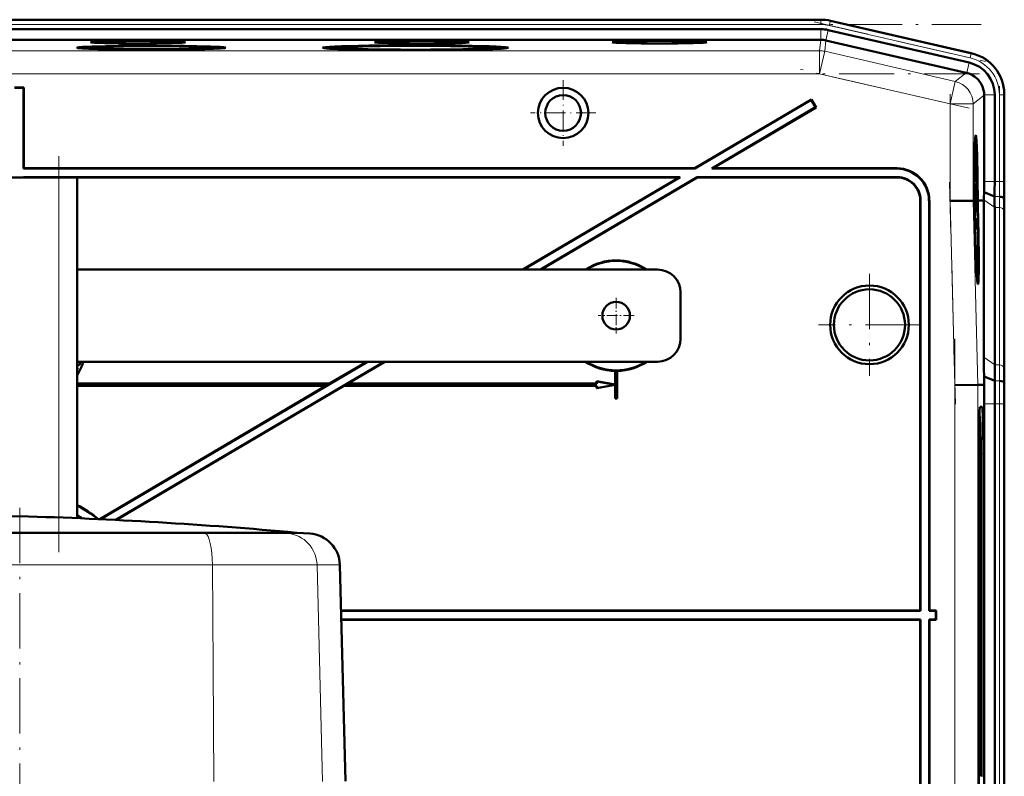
# Model space of a CAD drawing. Extents: x -1351 to 1763, y -1300 to 612.
# Tile 79 of 79: x 1474 to 1688, y 402 to 566. Entities that reach past the tile are written whole.
import ezdxf

# ---------------------------------------------------------------- set-up
doc = ezdxf.new("R2010")
doc.units = 0
doc.linetypes.add('DASHDOT', pattern=[18.5, 12, -3, 0.5, -3])

msp = doc.modelspace()

# ---------------------------------------------------------------- linework, layer by layer
at = {"color": 7, "linetype": 'DASHDOT', "lineweight": 18}
for p, q in [((1264.87, 564.79), (1682.54, 564.79)), ((1646.27, 565.35), (1683.47, 556.76)), ((1682.2, 554.09), (1265.21, 554.09)), ((1679.94, 546.59), (1643.34, 555.04)), ((1675.82, 524.37), (1675.82, 549.65)), ((1686.52, 551.4), (1686.52, 528.84)), ((1482.31, 450.21), (1482.31, 538.97)), ((1676.97, 482.34), (1675.71, 530.56)), ((1658.31, 510.67), (1658.31, 488.48)), ((1669.41, 499.58), (1647.21, 499.58)), ((1676.87, 376.6), (1676.87, 496.55)), ((1686.52, 491.61), (1686.52, 381.55)), ((1473.81, 459.85), (1473.81, 395.08))]:
    msp.add_line(p, q, dxfattribs=at)
at = {"color": 7, "lineweight": 18}
for p, q in [((1299.68, 565.79), (1647.74, 565.79)), ((1299.68, 564.79), (1647.74, 564.79)), ((1647.74, 565.83), (1647.74, 565.79)), ((1647.74, 565.79), (1647.74, 564.79)), ((1649.59, 564.58), (1649.81, 565.55)), ((1649.59, 564.58), (1680.16, 557.52)), ((1649.81, 565.55), (1649.82, 565.59)), ((1649.81, 565.55), (1680.38, 558.5)), ((1647.74, 561.46), (1647.74, 563.76)), ((1648.84, 561.34), (1649.35, 563.58)), ((1647.45, 559.09), (1647.73, 561.46)), ((1648.85, 561.34), (1648.58, 558.96)), ((1647.45, 559.09), (1299.96, 559.09)), ((1647.45, 559.09), (1647.45, 554.09)), ((1648.58, 558.96), (1647.45, 554.09)), ((1676.94, 552.41), (1648.58, 558.96)), ((1680.16, 557.52), (1680.38, 558.5)), ((1680.39, 558.53), (1680.38, 558.5)), ((1679.41, 554.28), (1679.93, 556.52)), ((1647.45, 554.09), (1299.96, 554.09)), ((1675.82, 547.54), (1647.45, 554.09)), ((1676.94, 552.41), (1679.32, 554.3)), ((1676.94, 552.41), (1675.82, 547.54)), ((1683.2, 549.43), (1680.82, 547.54)), ((1683.19, 549.52), (1685.5, 549.52)), ((1686.52, 549.52), (1687.52, 549.52)), ((1686.52, 549.52), (1686.52, 530.72)), ((1687.52, 549.52), (1687.52, 530.72)), ((1687.52, 549.52), (1687.56, 549.52)), ((1680.82, 547.54), (1675.82, 547.54)), ((1675.82, 526.48), (1675.82, 547.54)), ((1680.82, 526.54), (1680.82, 547.54)), ((1664.24, 533.51), (1664.31, 533.58)), ((1482.31, 457.76), (1482.31, 531.58)), ((1664.31, 531.58), (1664.38, 531.65)), ((1685.5, 530.72), (1683.2, 530.72)), ((1685.5, 530.72), (1686.52, 530.72)), ((1686.52, 530.72), (1687.52, 530.72)), ((1687.52, 530.72), (1687.56, 530.72)), ((1669.31, 526.58), (1669.38, 526.65)), ((1671.31, 526.58), (1671.24, 526.51)), ((1676.87, 486.49), (1675.82, 526.48)), ((1681.86, 486.56), (1680.82, 526.54)), ((1685.5, 525.06), (1683.15, 526.72)), ((1686.5, 527.41), (1685.48, 527.41)), ((1687.58, 526.58), (1687.53, 526.58)), ((1686.52, 525.06), (1685.5, 525.06)), ((1686.52, 525.06), (1686.52, 490.92)), ((1687.52, 524.38), (1687.52, 490.24)), ((1685.5, 490.92), (1683.15, 492.58)), ((1487.24, 490.5), (1487.25, 490.49)), ((1686.52, 490.92), (1685.5, 490.92)), ((1686.55, 487.41), (1685.52, 487.41)), ((1676.87, 386.66), (1676.87, 486.49)), ((1681.86, 386.6), (1681.86, 486.56)), ((1682.3, 481.73), (1682.77, 481.76)), ((1685.5, 482.43), (1683.2, 482.43)), ((1686.52, 482.43), (1685.5, 482.43)), ((1686.52, 482.43), (1686.52, 390.72)), ((1686.52, 482.43), (1687.52, 482.43)), ((1687.52, 482.43), (1687.52, 390.72)), ((1687.56, 482.43), (1687.52, 482.43)), ((1682.16, 479.69), (1682.27, 479.59)), ((1683.03, 471.58), (1682.48, 471.58)), ((1433.5, 454.26), (1514.12, 454.26)), ((1513.48, 454.45), (1514.12, 454.26)), ((1514.12, 454.26), (1532.01, 454.26)), ((1529.36, 454.45), (1532.01, 454.26)), ((1532.01, 454.26), (1536.8, 454.26)), ((1431.97, 447.46), (1515.65, 447.46)), ((1515.65, 447.46), (1515.79, 425.19)), ((1515.65, 447.46), (1538.36, 447.46)), ((1538.36, 447.46), (1539.56, 400.48)), ((1538.36, 447.46), (1543.33, 447.46)), ((1515.79, 425.19), (1515.94, 400.48)), ((1682.48, 401.58), (1683.03, 401.58))]:
    msp.add_line(p, q, dxfattribs=at)
at = {"color": 7, "lineweight": 50}
for p, q in [((1314.67, 565.83), (1627.47, 565.83)), ((1647.74, 565.83), (1627.47, 565.83)), ((1649.82, 565.59), (1680.59, 558.49)), ((1649.82, 565.59), (1680.39, 558.53)), ((1299.68, 563.76), (1647.74, 563.76)), ((1649.35, 563.58), (1679.93, 556.52)), ((1647.73, 561.46), (1299.69, 561.46)), ((1648.85, 561.34), (1679.32, 554.3)), ((1488.07, 559.74), (1488.01, 559.54)), ((1501.88, 559.32), (1501.88, 559.37)), ((1501.88, 559.37), (1501.88, 559.32)), ((1502.88, 559.37), (1502.88, 559.32)), ((1502.88, 559.32), (1502.88, 559.37)), ((1516.7, 559.74), (1516.75, 559.54)), ((1541.61, 559.74), (1541.55, 559.51)), ((1559.23, 559.27), (1559.22, 559.21)), ((1559.23, 559.21), (1559.23, 559.27)), ((1560.23, 559.27), (1560.23, 559.21)), ((1560.23, 559.21), (1560.23, 559.27)), ((1577.84, 559.74), (1577.91, 559.51)), ((1679.41, 554.28), (1679.32, 554.3)), ((1472.71, 551.08), (1474.71, 551.08)), ((1472.78, 551.01), (1474.64, 551.01)), ((1474.64, 551.01), (1474.71, 551.08)), ((1474.64, 551.01), (1474.64, 533.51)), ((1474.71, 551.08), (1474.71, 533.58)), ((1683.2, 549.43), (1683.19, 549.52)), ((1683.2, 549.43), (1683.2, 530.72)), ((1685.5, 549.52), (1685.5, 530.72)), ((1687.56, 549.72), (1687.56, 530.72)), ((1687.56, 549.52), (1687.56, 530.72)), ((1645.69, 548.51), (1620.37, 533.58)), ((1645.66, 548.41), (1620.39, 533.51)), ((1645.66, 548.41), (1645.69, 548.51)), ((1645.66, 548.41), (1646.61, 546.81)), ((1645.69, 548.51), (1646.7, 546.78)), ((1646.61, 546.81), (1624.05, 533.51)), ((1646.7, 546.78), (1624.31, 533.58)), ((1646.61, 546.81), (1646.7, 546.78)), ((1681.4, 539.01), (1681.2, 539.06)), ((1474.71, 533.58), (1474.64, 533.51)), ((1474.64, 533.51), (1620.39, 533.51)), ((1474.71, 533.58), (1620.37, 533.58)), ((1620.39, 533.51), (1620.37, 533.58)), ((1624.05, 533.51), (1624.31, 533.58)), ((1624.05, 533.51), (1664.24, 533.51)), ((1624.31, 533.58), (1664.31, 533.58)), ((1681.2, 533.13), (1681.14, 533.13)), ((1681.21, 531.25), (1681.2, 533.13)), ((1681.2, 533.13), (1681.21, 533.13)), ((1681.21, 533.13), (1681.23, 530.61)), ((1465.31, 531.58), (1482.31, 531.58)), ((1474.64, 531.65), (1474.64, 531.58)), ((1617.24, 531.65), (1474.64, 531.65)), ((1474.64, 531.65), (1474.71, 531.58)), ((1616.98, 531.58), (1474.71, 531.58)), ((1486.31, 531.58), (1482.31, 531.58)), ((1486.31, 457.6), (1486.31, 531.58)), ((1616.98, 531.58), (1583.07, 511.58)), ((1617.24, 531.65), (1583.21, 511.58)), ((1620.9, 531.65), (1586.87, 511.58)), ((1620.92, 531.58), (1587, 511.58)), ((1616.98, 531.58), (1617.24, 531.65)), ((1664.38, 531.65), (1620.9, 531.65)), ((1620.92, 531.58), (1620.9, 531.65)), ((1664.31, 531.58), (1620.92, 531.58)), ((1681.2, 530.22), (1681.09, 530.22)), ((1681.16, 530.66), (1681.1, 530.66)), ((1681.23, 530.61), (1681.1, 530.61)), ((1681.18, 531.55), (1681.13, 531.55)), ((1681.15, 531.16), (1681.16, 530.66)), ((1681.22, 530.67), (1681.16, 530.67)), ((1681.14, 528.93), (1681.08, 528.92)), ((1681.16, 530.02), (1681.09, 530.02)), ((1681.18, 527.8), (1681.14, 528.93)), ((1681.16, 528.94), (1681.18, 528.29)), ((1681.19, 528.81), (1681.16, 528.8)), ((1681.19, 528.73), (1681.16, 528.73)), ((1681.2, 528.68), (1681.16, 528.68)), ((1681.18, 528.29), (1681.18, 527.8)), ((1681.22, 528.24), (1681.18, 528.24)), ((1681.19, 529), (1681.2, 528.68)), ((1681.19, 528.73), (1681.19, 528.81)), ((1681.2, 528.68), (1681.19, 528.73)), ((1681.23, 528.97), (1681.2, 528.97)), ((1681.22, 528.24), (1681.23, 528.97)), ((1681.23, 527.75), (1681.22, 528.24)), ((1685.48, 527.41), (1683.18, 528.36)), ((1669.31, 437.58), (1669.31, 526.58)), ((1669.38, 437.51), (1669.38, 526.65)), ((1671.24, 526.51), (1671.24, 437.51)), ((1671.31, 526.58), (1671.31, 437.58)), ((1675.82, 526.48), (1680.82, 526.54)), ((1680.82, 526.54), (1680.89, 526.55)), ((1680.89, 526.56), (1680.89, 526.55)), ((1680.97, 526.56), (1680.89, 526.56)), ((1680.91, 526.55), (1680.97, 526.55)), ((1680.91, 526.54), (1680.97, 526.54)), ((1680.97, 526.54), (1681.01, 525.1)), ((1681.02, 526.56), (1681.06, 526.56)), ((1681.02, 526.55), (1681.06, 526.55)), ((1681.05, 525.1), (1681.02, 526.54)), ((1681.02, 526.54), (1681.06, 526.54)), ((1681.16, 527.11), (1681.06, 527.11)), ((1681.06, 526.54), (1681.11, 524.58)), ((1681.18, 527.8), (1681.07, 527.8)), ((1681.23, 527.75), (1681.07, 527.75)), ((1681.16, 527.52), (1681.07, 527.51)), ((1681.27, 526.02), (1681.07, 526.02)), ((1681.16, 527.52), (1681.27, 526.43)), ((1681.16, 527.11), (1681.16, 527.52)), ((1681.27, 526.02), (1681.16, 527.11)), ((1681.27, 526.43), (1681.27, 526.02)), ((1681.72, 526.56), (1681.77, 526.56)), ((1681.77, 526.56), (1681.72, 526.56)), ((1681.72, 526.54), (1681.77, 526.54)), ((1681.78, 524.59), (1681.72, 526.54)), ((1681.77, 526.56), (1681.77, 526.56)), ((1681.77, 526.54), (1681.82, 524.59)), ((1681.81, 526.56), (1681.97, 526.56)), ((1681.81, 526.56), (1682.19, 526.56)), ((1681.81, 526.54), (1681.97, 526.54)), ((1681.87, 524.59), (1681.81, 526.54)), ((1681.97, 526.54), (1681.97, 526.56)), ((1682.19, 526.56), (1683.15, 526.57)), ((1683.15, 526.57), (1683.15, 526.72)), ((1683.15, 492.58), (1683.15, 526.57)), ((1687.53, 526.58), (1687.5, 527.01)), ((1681.05, 525.1), (1681.01, 525.1)), ((1681.01, 525.1), (1681.05, 525.1)), ((1681.03, 524.08), (1681.08, 524.08)), ((1681.08, 524.08), (1681.03, 524.08)), ((1681.24, 525.77), (1681.08, 525.77)), ((1681.17, 525.58), (1681.08, 525.58)), ((1681.19, 523.75), (1681.13, 523.75)), ((1681.17, 525.58), (1681.19, 525.58)), ((1681.19, 523.75), (1681.17, 525.58)), ((1681.19, 525.58), (1681.2, 524.15)), ((1681.25, 523.35), (1681.19, 523.75)), ((1681.21, 524.64), (1681.2, 524.64)), ((1681.2, 524.15), (1681.23, 523.96)), ((1681.27, 524.5), (1681.23, 524.5)), ((1681.24, 523.85), (1681.25, 523.35)), ((1681.26, 523.8), (1681.24, 523.8)), ((1681.26, 523.8), (1681.27, 524.5)), ((1681.27, 523.3), (1681.26, 523.8)), ((1685.5, 525.06), (1685.5, 490.92)), ((1681.25, 523.35), (1681.14, 523.35)), ((1681.27, 523.3), (1681.14, 523.3)), ((1681.29, 522.76), (1681.16, 522.76)), ((1681.23, 522.71), (1681.16, 522.71)), ((1681.3, 520.88), (1681.29, 522.76)), ((1681.29, 522.76), (1681.3, 522.76)), ((1681.3, 522.76), (1681.32, 520.24)), ((1687.56, 523.65), (1687.56, 489.51)), ((1687.56, 523.65), (1687.56, 489.51)), ((1681.21, 521.07), (1681.21, 521.53)), ((1681.27, 521.18), (1681.22, 521.18)), ((1681.24, 520.79), (1681.25, 520.29)), ((1681.31, 520.29), (1681.24, 520.29)), ((1681.32, 520.24), (1681.24, 520.24)), ((1681.26, 519.7), (1681.33, 519.7)), ((1681.33, 519.7), (1681.33, 519.16)), ((1681.33, 519.16), (1681.28, 519.16)), ((1681.31, 518.43), (1681.34, 518.13)), ((1681.34, 518.13), (1681.34, 517.68)), ((1612.31, 511.58), (1486.31, 511.58)), ((1681.82, 510.21), (1681.63, 510.16)), ((1617.31, 506.58), (1617.31, 496.58)), ((1486.31, 491.58), (1612.31, 491.58)), ((1486.44, 490.24), (1486.31, 489.97)), ((1486.31, 490.01), (1486.42, 490.22)), ((1486.42, 490.22), (1486.31, 490.22)), ((1486.36, 488.76), (1487.24, 490.5)), ((1487.25, 490.49), (1486.36, 488.74)), ((1486.44, 490.24), (1486.42, 490.22)), ((1486.45, 490.8), (1486.45, 490.79)), ((1486.89, 491.29), (1486.9, 491.29)), ((1487.52, 491.32), (1487.5, 491.32)), ((1549.29, 491.58), (1491.32, 457.39)), ((1552.95, 491.58), (1494.7, 457.22)), ((1549.15, 491.58), (1541.1, 486.83)), ((1553.09, 491.58), (1545.04, 486.83)), ((1603.06, 489.58), (1603.08, 489.59)), ((1603.06, 486.61), (1603.06, 489.58)), ((1603.08, 486.59), (1603.08, 489.59)), ((1603.54, 489.59), (1603.54, 483.59)), ((1603.54, 489.59), (1603.56, 489.58)), ((1603.56, 489.58), (1603.56, 483.58)), ((1486.31, 488.79), (1486.36, 488.76)), ((1486.36, 488.74), (1486.31, 488.77)), ((1486.36, 488.76), (1486.36, 488.74)), ((1685.52, 487.41), (1683.18, 488.38)), ((1683.21, 486.58), (1683.18, 488.38)), ((1541.1, 486.83), (1486.31, 486.83)), ((1486.31, 486.81), (1541.11, 486.81)), ((1540.32, 486.35), (1486.31, 486.35)), ((1540.25, 486.33), (1486.31, 486.33)), ((1540.25, 486.33), (1491.19, 457.39)), ((1544.19, 486.33), (1494.83, 457.22)), ((1540.25, 486.33), (1540.32, 486.35)), ((1541.11, 486.81), (1540.32, 486.35)), ((1541.11, 486.81), (1541.1, 486.83)), ((1544.98, 486.81), (1544.19, 486.35)), ((1544.19, 486.33), (1544.19, 486.35)), ((1599.08, 486.35), (1544.19, 486.35)), ((1599.06, 486.33), (1544.19, 486.33)), ((1544.98, 486.81), (1545.04, 486.83)), ((1544.98, 486.81), (1599.08, 486.81)), ((1545.04, 486.83), (1599.06, 486.83)), ((1599.06, 486.83), (1599.06, 487.33)), ((1599.06, 487.33), (1603.06, 486.61)), ((1599.08, 487.31), (1599.06, 487.33)), ((1599.08, 486.81), (1599.06, 486.83)), ((1603.06, 486.54), (1599.06, 485.83)), ((1599.06, 486.33), (1599.08, 486.35)), ((1599.06, 485.83), (1599.06, 486.33)), ((1599.08, 485.85), (1599.06, 485.83)), ((1599.08, 487.31), (1603.08, 486.59)), ((1599.08, 486.81), (1599.08, 487.31)), ((1603.08, 486.56), (1599.08, 485.85)), ((1599.08, 485.85), (1599.08, 486.35)), ((1603.08, 486.59), (1603.06, 486.61)), ((1603.06, 486.54), (1603.08, 486.56)), ((1603.06, 483.58), (1603.06, 486.54)), ((1603.08, 483.59), (1603.08, 486.56)), ((1676.87, 486.49), (1681.86, 486.56)), ((1683.21, 486.58), (1681.86, 486.56)), ((1687.58, 486.58), (1687.55, 487.01)), ((1603.08, 483.59), (1603.06, 483.58)), ((1603.56, 483.58), (1603.06, 483.58)), ((1603.54, 483.59), (1603.08, 483.59)), ((1603.54, 483.59), (1603.56, 483.58)), ((1682.32, 481.76), (1682.77, 481.76)), ((1683.2, 390.72), (1683.2, 482.43)), ((1685.5, 482.43), (1685.5, 390.72)), ((1687.56, 390.72), (1687.56, 482.44)), ((1687.56, 482.43), (1687.56, 390.72)), ((1682.27, 479.58), (1682.16, 479.7)), ((1682.16, 479.59), (1682.27, 479.59)), ((1682.06, 401.58), (1682.06, 471.58)), ((1682.48, 471.58), (1682.48, 401.58)), ((1683.03, 471.58), (1683.03, 401.58)), ((1473.81, 454.45), (1434.13, 454.45)), ((1473.81, 454.45), (1444.99, 454.45)), ((1526.57, 454.45), (1473.81, 454.45)), ((1513.48, 454.45), (1473.81, 454.45)), ((1529.36, 454.45), (1513.48, 454.45)), ((1533.93, 454.45), (1526.57, 454.45)), ((1529.36, 454.45), (1534.07, 454.45)), ((1533.93, 454.45), (1534.07, 454.45)), ((1534.07, 454.45), (1536.8, 454.26)), ((1543.33, 447.46), (1544.56, 400.5)), ((1669.31, 437.58), (1543.59, 437.58)), ((1669.38, 437.51), (1543.59, 437.51)), ((1669.38, 437.51), (1669.31, 437.58)), ((1671.31, 437.58), (1671.24, 437.51)), ((1672.74, 437.51), (1671.24, 437.51)), ((1672.81, 437.58), (1671.31, 437.58)), ((1672.74, 437.51), (1672.81, 437.58)), ((1672.74, 435.65), (1672.74, 437.51)), ((1672.81, 435.58), (1672.81, 437.58)), ((1543.64, 435.65), (1669.38, 435.65)), ((1543.64, 435.58), (1669.31, 435.58)), ((1669.38, 435.65), (1669.31, 435.58)), ((1669.31, 435.58), (1669.31, 371.06)), ((1669.38, 435.65), (1669.38, 371.06)), ((1671.24, 370.93), (1671.24, 435.65)), ((1671.31, 435.58), (1671.24, 435.65)), ((1671.24, 435.65), (1672.74, 435.65)), ((1671.31, 370.92), (1671.31, 435.58)), ((1671.31, 435.58), (1672.81, 435.58)), ((1672.74, 435.65), (1672.81, 435.58))]:
    msp.add_line(p, q, dxfattribs=at)
at = {"color": 7, "linetype": 'DASHDOT', "lineweight": 18, "ltscale": 0.355368}
for p, q in [((1591.8, 552.68), (1591.8, 538.47)), ((1598.9, 545.58), (1584.69, 545.58))]:
    msp.add_line(p, q, dxfattribs=at)
at = {"color": 7, "linetype": 'DASHDOT', "lineweight": 18, "ltscale": 0.195001}
for p, q in [((1603.31, 505.48), (1603.31, 497.68)), ((1607.21, 501.58), (1599.41, 501.58))]:
    msp.add_line(p, q, dxfattribs=at)
at = {"color": 7, "lineweight": 50}
for points in [[(1681.14, 532.59), (1681.13, 532.47), (1681.13, 531.89)], [(1681.14, 533.06), (1681.17, 532.54), (1681.19, 532.01)], [(1681.18, 531.55), (1681.15, 532.51), (1681.14, 532.57), (1681.14, 532.59)], [(1681.16, 530.66), (1681.13, 531.17), (1681.12, 531.9)], [(1681.13, 531.89), (1681.15, 531.22), (1681.15, 531.17), (1681.15, 531.16)], [(1681.18, 529.5), (1681.19, 530.11), (1681.2, 530.2), (1681.2, 530.22)], [(1681.2, 530.22), (1681.21, 530.17), (1681.22, 530.01), (1681.25, 528.95)], [(1681.14, 528.93), (1681.15, 529.9), (1681.16, 530.02)], [(1681.16, 529.53), (1681.16, 529.51), (1681.15, 529.08), (1681.16, 528.94)], [(1681.16, 530.02), (1681.18, 529.68), (1681.18, 529.5)], [(1681.19, 528.81), (1681.17, 529.46), (1681.16, 529.53)], [(1681.21, 529.73), (1681.2, 529.71), (1681.2, 529.48), (1681.19, 529)], [(1681.23, 528.97), (1681.22, 529.66), (1681.21, 529.71), (1681.21, 529.73)], [(1681.25, 528.95), (1681.24, 527.89), (1681.23, 527.75)], [(1681.21, 524.64), (1681.22, 525.68), (1681.23, 525.75), (1681.24, 525.77)], [(1681.24, 525.28), (1681.23, 525.17), (1681.23, 524.51)], [(1681.24, 525.77), (1681.25, 525.66), (1681.26, 525.48)], [(1681.27, 524.5), (1681.26, 525.17), (1681.24, 525.28)], [(1681.28, 524.5), (1681.28, 523.44), (1681.27, 523.3)], [(1681.21, 521.53), (1681.21, 522.49), (1681.22, 522.67), (1681.23, 522.71)], [(1681.23, 522.22), (1681.22, 522.1), (1681.22, 521.52)], [(1681.23, 522.71), (1681.24, 522.53), (1681.28, 521.64)], [(1681.27, 521.18), (1681.24, 522.14), (1681.23, 522.2), (1681.23, 522.22)], [(1681.22, 521.52), (1681.24, 520.85), (1681.24, 520.8), (1681.24, 520.79)], [(1486.9, 491.29), (1486.89, 491.14), (1486.83, 491), (1486.73, 490.89), (1486.6, 490.81), (1486.45, 490.79)], [(1486.45, 490.8), (1486.59, 490.83), (1486.72, 490.9), (1486.81, 491.01), (1486.87, 491.15), (1486.89, 491.29)], [(1486.89, 491.29), (1486.87, 491.44), (1486.81, 491.58)], [(1486.83, 491.58), (1486.9, 491.31), (1486.9, 491.29)], [(1487.5, 491.32), (1487.38, 490.82), (1487.24, 490.5)], [(1487.52, 491.32), (1487.4, 490.81), (1487.25, 490.49)]]:
    msp.add_lwpolyline(points, dxfattribs=at)
for centre, radius in [((1591.8, 545.58), 5.47), ((1591.8, 545.58), 3.88), ((1658.31, 499.58), 8.54), ((1658.31, 499.58), 7.72), ((1603.31, 501.58), 3)]:
    msp.add_circle(centre, radius, dxfattribs=at)
for centre, radius, start, end in [((1647.74, 556.58), 9.25, 77.0008, 89.9996), ((1647.74, 556.58), 9.25, 77.0008, 89.9996), ((1647.74, 556.58), 7.19, 77.0008, 89.9996), ((1678.56, 549.72), 8.99, 359.9916, 77.0084), ((1678.31, 549.52), 7.18, 359.9917, 77.0084), ((1678.2, 549.43), 5, 65.4322, 75.951), ((1678.2, 549.43), 5, 1.0533, 19.827), ((1664.24, 526.51), 6.99, 359.9843, 90.0157), ((1664.31, 526.58), 6.99, 359.9842, 90.0158), ((1664.31, 526.58), 5, 359.9843, 90.0157), ((1664.38, 526.65), 5, 359.9843, 90.0157), ((1739.44, 533.53), 58.27, 181.4885, 182.2423), ((1703.13, 531.97), 21.94, 181.0813, 183.4019), ((1681.35, 530.66), 0.129, 176.8658, 200.2161), ((1482.83, 530.67), 200.36, 359.3392, 0.0144), ((1401.09, 530.65), 284.4, 359.3457, 0.0134), ((1330.23, 530.64), 357.33, 359.3489, 0.0131), ((2035.14, 530.63), 347.59, 179.9856, 180.6685), ((1567.35, 529.73), 115.84, 358.5125, 359.3228), ((1516.2, 524.86), 169.29, 0.0674, 0.8603), ((1474.91, 523.4), 212.65, 0.0672, 0.8563), ((1894.78, 523.4), 207.22, 179.1215, 179.9313), ((1714.58, 524.92), 33.37, 180.4676, 181.647), ((1699.18, 524.56), 17.96, 180.1828, 182.286), ((1650.71, 524.36), 30.57, 0.2603, 2.093), ((1739.53, 523.16), 58.27, 181.4885, 182.2423), ((1681.66, 520.38), 0.422, 183.6553, 192.335), ((1703.22, 521.6), 21.94, 181.0813, 183.4019), ((1681.44, 520.29), 0.129, 176.8658, 200.2161), ((1603.31, 501.58), 12, 56.4427, 123.5573), ((1603.31, 501.58), 11.9, 57.2111, 122.7889), ((1612.31, 506.58), 5, 0, 90), ((1681.77, 510.27), 0.0799, 311.3337, 355.0343), ((1612.31, 496.58), 5, 270, 360), ((1984.45, 492.94), 301.3, 180.0678, 180.867), ((1486.45, 491.33), 0.523, 254.2582, 269.7014), ((1486.45, 491.34), 0.556, 255.079, 269.5284), ((1486.46, 492.34), 2.1, 265.8374, 269.5716), ((1486.39, 491.32), 1.11, 359.8833, 13.1973), ((1486.42, 491.33), 1.09, 359.7419, 13.2109), ((1603.31, 501.58), 12, 236.4427, 268.8063), ((1603.31, 501.58), 11.9, 237.2111, 302.7889), ((1603.31, 501.58), 11.99, 268.8884, 271.1116), ((1603.31, 501.58), 12, 271.1938, 303.5573), ((1936.01, 491.22), 250.51, 180.0685, 180.8723), ((2105.56, 482.54), 420.07, 179.3362, 180.0142), ((1894.92, 489.76), 207.36, 180.0695, 180.8788), ((2209.12, 482.47), 525.92, 179.5532, 180.0043), ((2034.64, 482.52), 347.08, 179.3309, 180.0147), ((1473.71, 436.58), 27, 50.4836, 62.1819), ((1473.71, 436.58), 26.93, 50.6821, 62.1035), ((1500.4, -494.69), 953.1, 91.59877, 95.2198), ((1447.22, -494.69), 953.1, 84.78019, 88.40123), ((1473.71, 436.58), 25.07, 56.8157, 59.8282), ((1473.71, 436.58), 25, 57.0856, 59.7351), ((1536.33, 447.28), 7, 1.5, 86.1683)]:
    msp.add_arc(centre, radius, start, end, dxfattribs=at)
at = {"color": 7, "lineweight": 18}
for centre, radius, start, end in [((1647.74, 556.58), 9.21, 77.0008, 89.9996), ((1647.74, 556.58), 8.21, 77.0007, 89.9996), ((1647.45, 554.09), 5, 77, 90), ((1678.31, 549.52), 9.21, 359.9945, 77.0055), ((1678.31, 549.52), 8.21, 359.9938, 77.0063), ((1400.9, 530.65), 285.63, 359.3484, 0.0131), ((1366.69, 530.65), 320.83, 359.3498, 0.013), ((1516.54, 524.86), 169.99, 0.0672, 0.857), ((1496.61, 524.16), 190.91, 0.0672, 0.8552), ((1936.44, 491.22), 249.92, 180.0689, 180.8746), ((1916.62, 490.51), 229.1, 180.0694, 180.8776), ((2105.32, 482.54), 418.8, 179.3343, 180.0144), ((2071.13, 482.53), 383.61, 179.3319, 180.0146)]:
    msp.add_arc(centre, radius, start, end, dxfattribs=at)
at = {"color": 7, "lineweight": 50}
for centre, major_axis, ratio, start_param, end_param in [((1502.38, 559.74), (16.2, 0), 0.026177, 6.280915, 9.427049), ((1502.38, 559.74), (14.31, 0), 0.026177, 1.570796, 3.134525), ((1499.51, 560.94), (10.3, 0), 0.026177, 6.280893, 9.427071), ((1499.51, 560.94), (10.3, 0), 0.026177, 3.143885, 4.712389), ((1499.51, 560.94), (10.3, 0), 0.026177, 4.712389, 6.280893), ((1502.38, 559.74), (14.31, 0), 0.026177, 0.007067, 1.570796), ((1559.73, 559.74), (20.18, 0), 0.026177, 6.280911, 9.427053), ((1559.73, 559.74), (18.12, 0), 0.026177, 1.570796, 3.134523), ((1559.73, 559.74), (16.2, 0), 0.026177, 1.570796, 3.143885), ((1561.11, 560.94), (10.3, 0), 0.026177, 6.280893, 9.427071), ((1561.11, 560.94), (10.3, 0), 0.026177, 3.143885, 4.712389), ((1559.73, 559.74), (18.12, 0), 0.026177, 0.00707, 1.570796), ((1559.73, 559.74), (16.2, 0), 0.026177, 6.280893, 7.853982), ((1561.11, 560.94), (10.3, 0), 0.026177, 4.712389, 6.280893), ((1612.72, 560.94), (10.3, 0), 0.026177, 6.280893, 9.427071), ((1612.72, 560.94), (10.3, 0), 0.026177, 3.143885, 4.712389), ((1612.72, 560.94), (10.3, 0), 0.026177, 4.712389, 6.280893), ((1647.73, 556.47), (4.97, -0.57), 0.999653, 1.681638, 1.684204), ((1647.73, 556.47), (-4.97, 0.57), 0.999653, 4.598982, 4.823231), ((1502.38, 559.74), (16.2, 0), 0.026177, 3.143863, 4.681525), ((1502.38, 559.74), (14.31, 0), 0.026177, 3.134525, 4.677453), ((1502.38, 559.74), (12.82, 0), 0.026177, 1.570796, 3.143885), ((1502.38, 559.74), (12.82, 0), 0.026177, 3.143885, 6.280893), ((1502.38, 559.74), (12.82, 0), 0.026177, 6.280893, 7.853982), ((1502.38, 559.74), (16.2, 0), 0.026177, 4.743253, 6.280915), ((1502.38, 559.74), (14.31, 0), 0.026177, 4.747325, 6.290253), ((1559.73, 559.74), (20.18, 0), 0.026177, 3.143867, 4.687608), ((1559.73, 559.74), (18.12, 0), 0.026177, 3.134523, 4.68479), ((1559.73, 559.74), (16.2, 0), 0.026177, 3.143885, 6.280893), ((1559.73, 559.74), (20.18, 0), 0.026177, 4.73717, 6.280911), ((1559.73, 559.74), (18.12, 0), 0.026177, 4.739988, 6.290255), ((1678.2, 549.43), (3.11, -3.91), 0.999441, 1.244667, 2.041114), ((1681.39, 524.6), (0, 16.16), 0.026176, 0.002497, 1.448977), ((1681.39, 524.55), (0, -14.46), 0.026176, 3.135771, 4.572964), ((1681.39, 524.6), (0, 16.16), 0.026176, 4.834208, 6.285682), ((1681.39, 524.55), (0, -14.46), 0.026176, 1.710221, 3.135771), ((1681.39, 524.6), (0, 12.78), 0.026176, 0.002336, 1.416316), ((1681.39, 524.6), (0, 12.78), 0.026176, 4.866905, 6.285521), ((1680.93, 524.59), (-0.09, 10.11), 0.026177, 5.30292, 5.325316), ((1681.41, 524.59), (0.14, -16.16), 0.026177, 4.589583, 4.590667), ((1681.41, 524.59), (-0.13, 14.45), 0.026177, 1.433458, 1.434672), ((1681.41, 524.59), (0.11, -12.78), 0.026177, 4.556927, 4.558303), ((1680.93, 524.59), (-0.09, 10.11), 0.026177, 5.005973, 5.030229), ((1680.93, 524.59), (-0.09, 10.11), 0.026177, 4.829745, 4.854381), ((1681.41, 524.59), (-0.11, 12.78), 0.026177, 4.866019, 4.86691), ((1681.41, 524.59), (0.11, -12.78), 0.026177, 1.725317, 1.725801), ((1681.41, 524.59), (-0.13, 14.45), 0.026177, 4.848057, 4.848883), ((1681.41, 524.59), (0.14, -16.16), 0.026177, 1.692062, 1.693145), ((1686.5, 526.99), (1, 0), 0.414156, 0.032065, 1.567957), ((1681.44, 524.56), (0.42, -16.16), 0.026173, 4.741634, 6.280062), ((1681.44, 524.65), (-0.38, 14.44), 0.026173, 1.609988, 3.148303), ((1681.44, 524.57), (0.33, -12.78), 0.026173, 4.710405, 6.280407), ((1681.44, 524.57), (0.33, -12.78), 0.026173, 6.2825, 7.855052), ((1681.44, 524.65), (-0.38, 14.44), 0.026173, 3.226476, 4.707021), ((1681.44, 524.56), (0.42, -16.16), 0.026173, 0.075785, 1.571867), ((1680.93, 524.59), (-0.09, 10.11), 0.026177, 4.530445, 4.584844), ((1681.44, 524.56), (0.42, -16.16), 0.026173, 6.280062, 6.35897), ((1686.55, 486.99), (1, 0), 0.414255, 0.032066, 1.56795), ((1682.32, 471.58), (0, 10.19), 0.026177, 0.001612, 1.570796), ((1682.77, 471.58), (0, 10.19), 0.026177, 4.712389, 6.283185), ((1682.27, 471.58), (0, 8.01), 0.026177, 6.256996, 6.283185), ((1682.27, 471.58), (0, 8.01), 0.026177, 4.712389, 6.256996), ((1682.32, 401.58), (0, 10.19), 0.026177, 1.570796, 3.139981)]:
    msp.add_ellipse(centre, major_axis=major_axis, ratio=ratio, start_param=start_param, end_param=end_param, dxfattribs=at)
at = {"color": 7, "lineweight": 18}
for centre, major_axis, ratio, start_param, end_param in [((1675.82, 547.54), (-3.11, 3.91), 0.999441, 4.04071, 5.384068), ((1686.52, 524.36), (-1, 0), 0.707107, 3.176499, 4.712389), ((1686.52, 490.21), (-1, 0), 0.707107, 3.176499, 4.712389), ((1514.01, 447.28), (0, -7), 0.234049, 1.596976, 3.074716), ((1531.56, 447.28), (0, -7), 0.972225, 1.596976, 3.074716)]:
    msp.add_ellipse(centre, major_axis=major_axis, ratio=ratio, start_param=start_param, end_param=end_param, dxfattribs=at)

doc.saveas('drawing.dxf')
